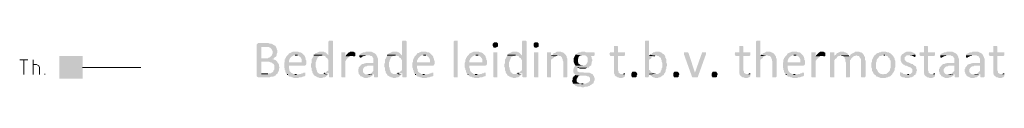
# Model space of a CAD drawing. Header units: millimetres. Extents: x -197899 to 120983, y -4228 to 45370.
# Tile 126 of 200: x -136024 to -128870, y 18612 to 18951. Entities that reach past the tile are written whole.
import ezdxf

# ---------------------------------------------------------------- set-up
doc = ezdxf.new("R2010")
doc.units = ezdxf.units.MM
for name, color, linetype in [('AL63----', 7, 'Continuous'), ('PDF_Geometry', 8, 'Continuous'), ('PDF_Solid Fills', 8, 'Continuous')]:
    doc.layers.add(name, color=color, linetype=linetype)

# ---------------------------------------------------------------- blocks, each defined once
blk = doc.blocks.new('A$C01523A58')
at = {"layer": 'PDF_Solid Fills'}
for color, points in [(7, [(27940, -10219.3), (27880.7, -10219.3), (27876.4, -10223.5), (27872.2, -10227.7), (27872.2, -10460.6), (27876.4, -10464.8), (27876.4, -10464.8), (27884.9, -10469), (27965.4, -10469), (27973.8, -10464.8), (27986.5, -10464.8), (27994.9, -10460.6), (27999.2, -10460.6), (28003.4, -10456.3), (28011.9, -10452.1), (28011.9, -10447.9), (28020.4, -10443.6), (27906.1, -10443.6), (27906.1, -10354.8), (27944.1, -10354.8), (28016.2, -10350.5), (28011.9, -10346.3), (28007.7, -10342), (28003.4, -10342), (27994.9, -10337.8), (27986.5, -10337.8), (27986.5, -10333.6), (27994.9, -10333.6), (27906.1, -10329.4), (27906.1, -10248.9), (27940, -10248.9), (28007.7, -10240.4), (27999.2, -10236.2), (27999.2, -10236.2), (27990.8, -10232), (27986.5, -10227.7), (27978, -10223.5), (27965.4, -10223.5), (27956.9, -10219.3), (27948.4, -10219.3)]), (7, [(28409.8, -10202.3), (28397.2, -10202.3), (28397.2, -10206.6), (28392.9, -10206.6), (28392.9, -10308.2), (28287.1, -10308.2), (28346.3, -10308.2), (28354.8, -10312.4), (28363.3, -10312.4), (28371.7, -10316.6), (28371.7, -10320.9), (28376, -10325.1), (28384.4, -10329.4), (28388.7, -10337.8), (28392.9, -10342), (28392.9, -10418.2), (28384.4, -10422.5), (28380.2, -10426.7), (28380.2, -10426.7), (28371.7, -10435.2), (28367.5, -10439.4), (28363.3, -10439.4), (28397.2, -10439.4), (28397.2, -10464.8), (28397.2, -10464.8), (28401.4, -10469), (28422.6, -10469), (28426.8, -10464.8), (28426.8, -10206.6), (28426.8, -10206.6), (28422.6, -10202.3), (28418.3, -10202.3)]), (7, [(28943.2, -10202.3), (28930.5, -10202.3), (28930.5, -10206.6), (28926.3, -10206.6), (28926.3, -10308.2), (28820.5, -10308.2), (28879.7, -10308.2), (28888.2, -10312.4), (28896.6, -10312.4), (28905.1, -10316.6), (28905.1, -10320.9), (28909.4, -10325.1), (28917.8, -10329.4), (28922.1, -10337.8), (28926.3, -10342), (28926.3, -10418.2), (28917.8, -10422.5), (28913.6, -10426.7), (28913.6, -10426.7), (28905.1, -10435.2), (28900.9, -10439.4), (28896.6, -10439.4), (28930.5, -10439.4), (28930.5, -10464.8), (28930.5, -10464.8), (28934.8, -10469), (28955.9, -10469), (28960.2, -10464.8), (28960.2, -10206.6), (28960.2, -10206.6), (28955.9, -10202.3), (28951.7, -10202.3)]), (7, [(29332.7, -10464.8), (29332.7, -10469), (29307.3, -10469), (29303.1, -10464.8), (29303.1, -10206.6), (29303.1, -10206.6), (29307.3, -10202.3), (29332.7, -10202.3), (29332.7, -10206.6)]), (7, [(29607.9, -10215), (29595.1, -10215), (29591, -10219.3), (29591, -10219.3), (29586.7, -10223.5), (29586.7, -10232), (29586.7, -10240.4), (29591, -10248.9), (29591, -10248.9), (29595.1, -10253.2), (29607.9, -10253.2), (29616.4, -10248.9), (29620.5, -10248.9), (29624.8, -10240.4), (29624.8, -10232), (29624.8, -10223.5), (29620.5, -10219.3), (29620.5, -10219.3), (29616.4, -10215)]), (7, [(29815.3, -10202.3), (29802.6, -10202.3), (29802.6, -10206.6), (29798.4, -10206.6), (29798.4, -10308.2), (29692.6, -10308.2), (29751.8, -10308.2), (29760.3, -10312.4), (29768.7, -10312.4), (29777.2, -10316.6), (29777.2, -10320.9), (29781.4, -10325.1), (29789.9, -10329.4), (29794.1, -10337.8), (29798.4, -10342), (29798.4, -10418.2), (29789.9, -10422.5), (29785.7, -10426.7), (29785.7, -10426.7), (29777.2, -10435.2), (29773, -10439.4), (29768.7, -10439.4), (29802.6, -10439.4), (29802.6, -10464.8), (29802.6, -10464.8), (29806.9, -10469), (29828, -10469), (29832.3, -10464.8), (29832.3, -10206.6), (29832.3, -10206.6), (29828, -10202.3), (29823.8, -10202.3)]), (7, [(29904.2, -10215), (29891.5, -10215), (29887.2, -10219.3), (29887.2, -10219.3), (29883.1, -10223.5), (29883.1, -10232), (29883.1, -10240.4), (29887.2, -10248.9), (29887.2, -10248.9), (29891.5, -10253.2), (29904.2, -10253.2), (29912.6, -10248.9), (29916.9, -10248.9), (29921.1, -10240.4), (29921.1, -10232), (29921.1, -10223.5), (29916.9, -10219.3), (29916.9, -10219.3), (29912.6, -10215)]), (7, [(30708.6, -10202.3), (30695.8, -10202.3), (30691.6, -10206.6), (30691.6, -10464.8), (30691.6, -10464.8), (30695.8, -10469), (30717, -10469), (30717, -10464.8), (30721.2, -10464.8), (30721.2, -10443.6), (30755.1, -10439.4), (30746.6, -10435.2), (30746.6, -10435.2), (30738.2, -10431), (30734, -10426.7), (30729.7, -10418.2), (30721.2, -10414), (30721.2, -10342), (30725.5, -10337.8), (30734, -10333.6), (30738.2, -10329.4), (30738.2, -10325.1), (30742.4, -10320.9), (30750.9, -10316.6), (30755.1, -10312.4), (30763.6, -10312.4), (30721.2, -10312.4), (30721.2, -10206.6), (30721.2, -10202.3), (30717, -10202.3)]), (7, [(31517.1, -10202.3), (31504.4, -10202.3), (31500.2, -10206.6), (31500.2, -10464.8), (31500.2, -10464.8), (31504.4, -10469), (31529.8, -10469), (31529.8, -10464.8), (31529.8, -10342), (31534.1, -10337.8), (31538.2, -10333.6), (31546.7, -10329.4), (31551, -10320.9), (31555.2, -10316.6), (31559.4, -10316.6), (31567.9, -10312.4), (31529.8, -10312.4), (31529.8, -10206.6), (31529.8, -10202.3), (31525.6, -10202.3)]), (7, [(28007.7, -10240.4), (27940, -10248.9), (27961.1, -10248.9), (27969.5, -10253.2), (27973.8, -10257.4), (27978, -10261.6), (27982.3, -10270.1), (27982.3, -10270.1), (27986.5, -10278.6), (27986.5, -10287), (27986.5, -10295.5), (27982.3, -10304), (27982.3, -10308.2), (27973.8, -10316.6), (27973.8, -10316.6), (27969.5, -10320.9), (27961.1, -10325.1), (27956.9, -10325.1), (27952.6, -10329.4), (27906.1, -10329.4), (27994.9, -10333.6), (27999.2, -10325.1), (27999.2, -10325.1), (28007.7, -10320.9), (28011.9, -10316.6), (28011.9, -10316.6), (28016.2, -10308.2), (28016.2, -10299.7), (28016.2, -10299.7), (28020.4, -10291.2), (28020.4, -10270.1), (28016.2, -10261.6), (28016.2, -10257.4), (28016.2, -10257.4), (28011.9, -10248.9)]), (7, [(28155.9, -10282.8), (28134.7, -10282.8), (28126.2, -10287), (28122, -10287), (28117.7, -10291.2), (28113.5, -10291.2), (28105, -10295.5), (28100.8, -10304), (28096.6, -10308.2), (28092.3, -10312.4), (28088.1, -10316.6), (28083.9, -10325.1), (28079.6, -10329.4), (28079.6, -10337.8), (28075.4, -10337.8), (28075.4, -10354.8), (28071.2, -10363.2), (28105, -10359), (28105, -10346.3), (28109.3, -10342), (28109.3, -10337.8), (28113.5, -10329.4), (28117.7, -10325.1), (28122, -10320.9), (28126.2, -10316.6), (28134.7, -10312.4), (28138.9, -10308.2), (28215.1, -10308.2), (28210.8, -10304), (28202.4, -10295.5), (28198.2, -10291.2), (28189.7, -10287), (28181.3, -10287), (28172.8, -10282.8), (28164.3, -10282.8)]), (7, [(28342.1, -10282.8), (28325.2, -10282.8), (28316.7, -10287), (28308.3, -10291.2), (28304, -10291.2), (28295.5, -10295.5), (28291.3, -10304), (28287.1, -10308.2), (28392.9, -10308.2), (28388.7, -10304), (28380.2, -10295.5), (28376, -10291.2), (28371.7, -10287), (28363.3, -10287), (28359, -10282.8), (28350.6, -10282.8)]), (7, [(28498.7, -10287), (28486, -10287), (28486, -10464.8), (28486, -10464.8), (28490.3, -10469), (28515.7, -10469), (28515.7, -10464.8), (28515.7, -10350.5), (28519.9, -10346.3), (28524.1, -10337.8), (28528.4, -10333.6), (28528.4, -10333.6), (28536.8, -10325.1), (28541.1, -10320.9), (28545.3, -10316.6), (28515.7, -10316.6), (28515.7, -10287), (28507.2, -10287)]), (7, [(28562.2, -10282.8), (28549.6, -10282.8), (28545.3, -10287), (28541.1, -10287), (28532.6, -10295.5), (28528.4, -10299.7), (28524.1, -10304), (28519.9, -10308.2), (28515.7, -10316.6), (28545.3, -10316.6), (28549.6, -10312.4), (28558, -10312.4), (28587.6, -10308.2), (28587.6, -10291.2), (28587.6, -10291.2), (28583.4, -10287), (28579.2, -10287), (28575, -10282.8), (28566.5, -10282.8)]), (7, [(28685, -10282.8), (28663.9, -10282.8), (28659.6, -10287), (28646.9, -10287), (28638.4, -10291.2), (28630, -10295.5), (28625.7, -10295.5), (28621.5, -10299.7), (28617.3, -10308.2), (28693.5, -10308.2), (28697.7, -10312.4), (28706.2, -10312.4), (28710.4, -10316.6), (28714.6, -10325.1), (28718.8, -10329.4), (28718.8, -10363.2), (28668.1, -10363.2), (28659.6, -10367.4), (28655.4, -10367.4), (28646.9, -10371.7), (28638.4, -10371.7), (28634.2, -10375.9), (28630, -10375.9), (28625.7, -10384.4), (28718.8, -10384.4), (28718.8, -10422.5), (28714.6, -10426.7), (28710.4, -10431), (28701.9, -10439.4), (28697.7, -10443.6), (28689.2, -10443.6), (28723.1, -10447.9), (28723.1, -10464.8), (28727.3, -10469), (28748.5, -10469), (28752.7, -10464.8), (28752.7, -10333.6), (28748.5, -10325.1), (28748.5, -10320.9), (28748.5, -10320.9), (28744.2, -10312.4), (28740, -10304), (28735.8, -10299.7), (28735.8, -10299.7), (28731.6, -10295.5), (28723.1, -10291.2), (28714.6, -10287), (28714.6, -10287), (28706.2, -10282.8), (28693.5, -10282.8)]), (7, [(28875.5, -10282.8), (28858.6, -10282.8), (28850.1, -10287), (28841.7, -10291.2), (28837.4, -10291.2), (28828.9, -10295.5), (28824.7, -10304), (28820.5, -10308.2), (28926.3, -10308.2), (28922.1, -10304), (28913.6, -10295.5), (28909.4, -10291.2), (28905.1, -10287), (28896.6, -10287), (28892.4, -10282.8), (28884, -10282.8)]), (7, [(29087.2, -10282.8), (29066, -10282.8), (29057.6, -10287), (29053.3, -10287), (29049.1, -10291.2), (29044.8, -10291.2), (29036.3, -10295.5), (29032.1, -10304), (29027.9, -10308.2), (29023.7, -10312.4), (29019.4, -10316.6), (29015.2, -10325.1), (29010.9, -10329.4), (29010.9, -10337.8), (29006.7, -10337.8), (29006.7, -10354.8), (29002.5, -10363.2), (29036.3, -10359), (29036.3, -10346.3), (29040.6, -10342), (29040.6, -10337.8), (29044.8, -10329.4), (29049.1, -10325.1), (29053.3, -10320.9), (29057.6, -10316.6), (29066, -10312.4), (29070.2, -10308.2), (29146.4, -10308.2), (29142.2, -10304), (29133.7, -10295.5), (29129.5, -10291.2), (29121, -10287), (29112.5, -10287), (29104.1, -10282.8), (29095.6, -10282.8)]), (7, [(29468.2, -10282.8), (29447, -10282.8), (29438.5, -10287), (29434.3, -10287), (29430.1, -10291.2), (29425.8, -10291.2), (29417.4, -10295.5), (29413.1, -10304), (29408.9, -10308.2), (29404.6, -10312.4), (29400.4, -10316.6), (29396.2, -10325.1), (29392, -10329.4), (29392, -10337.8), (29387.7, -10337.8), (29387.7, -10354.8), (29383.5, -10363.2), (29417.4, -10359), (29417.4, -10346.3), (29421.6, -10342), (29421.6, -10337.8), (29425.8, -10329.4), (29430.1, -10325.1), (29434.3, -10320.9), (29438.5, -10316.6), (29447, -10312.4), (29451.2, -10308.2), (29527.4, -10308.2), (29523.2, -10304), (29514.7, -10295.5), (29510.5, -10291.2), (29502, -10287), (29493.6, -10287), (29485.1, -10282.8), (29476.6, -10282.8)]), (7, [(29607.9, -10287), (29591, -10287), (29591, -10464.8), (29591, -10464.8), (29595.1, -10469), (29620.5, -10469), (29620.5, -10464.8), (29620.5, -10287), (29616.4, -10287)]), (7, [(29747.6, -10282.8), (29730.6, -10282.8), (29722.2, -10287), (29713.7, -10291.2), (29709.5, -10291.2), (29701, -10295.5), (29696.8, -10304), (29692.6, -10308.2), (29798.4, -10308.2), (29794.1, -10304), (29785.7, -10295.5), (29781.4, -10291.2), (29777.2, -10287), (29768.7, -10287), (29764.5, -10282.8), (29756, -10282.8)]), (7, [(29904.2, -10287), (29887.2, -10287), (29887.2, -10464.8), (29887.2, -10464.8), (29891.5, -10469), (29916.9, -10469), (29916.9, -10464.8), (29916.9, -10287), (29912.6, -10287)]), (7, [(29993.1, -10287), (29980.4, -10287), (29980.4, -10464.8), (29980.4, -10464.8), (29984.6, -10469), (30010, -10469), (30010, -10464.8), (30010, -10342), (30014.3, -10337.8), (30018.5, -10333.6), (30027, -10329.4), (30031.2, -10320.9), (30035.4, -10316.6), (30039.7, -10316.6), (30010, -10312.4), (30010, -10287), (30001.6, -10287)]), (7, [(30069.3, -10282.8), (30052.4, -10282.8), (30043.9, -10287), (30039.7, -10291.2), (30031.2, -10291.2), (30027, -10295.5), (30022.7, -10304), (30014.3, -10308.2), (30060.8, -10308.2), (30069.3, -10312.4), (30077.8, -10312.4), (30082, -10316.6), (30090.5, -10325.1), (30090.5, -10329.4), (30094.7, -10337.8), (30094.7, -10346.3), (30099, -10354.8), (30099, -10464.8), (30099, -10469), (30124.4, -10469), (30128.5, -10464.8), (30128.5, -10359), (30128.5, -10333.6), (30124.4, -10325.1), (30124.4, -10316.6), (30120.1, -10312.4), (30115.9, -10304), (30115.9, -10304), (30107.4, -10295.5), (30103.1, -10291.2), (30094.7, -10287), (30090.5, -10287), (30082, -10282.8), (30077.8, -10282.8)]), (7, [(30242.9, -10282.8), (30230.2, -10282.8), (30221.7, -10287), (30213.2, -10287), (30204.8, -10291.2), (30200.6, -10295.5), (30192.1, -10299.7), (30192.1, -10299.7), (30187.8, -10304), (30242.9, -10308.2), (30255.6, -10308.2), (30264, -10312.4), (30268.3, -10316.6), (30272.5, -10320.9), (30276.7, -10329.4), (30276.7, -10359), (30272.5, -10363.2), (30268.3, -10371.7), (30264, -10375.9), (30259.8, -10380.2), (30251.3, -10380.2), (30242.9, -10384.4), (30187.8, -10384.4), (30183.6, -10388.6), (30179.3, -10392.9), (30175.1, -10401.3), (30175.1, -10405.6), (30170.9, -10414), (30170.9, -10422.5), (30170.9, -10431), (30175.1, -10435.2), (30175.1, -10439.4), (30183.6, -10443.6), (30187.8, -10447.9), (30183.6, -10452.1), (30217.5, -10456.3), (30264, -10456.3), (30272.5, -10460.6), (30281, -10460.6), (30285.2, -10464.8), (30289.4, -10469), (30293.7, -10473.3), (30293.7, -10494.4), (30289.4, -10498.7), (30285.2, -10502.9), (30281, -10507.1), (30276.7, -10507.1), (30268.3, -10511.4), (30268.3, -10511.4), (30259.8, -10515.6), (30170.9, -10515.6), (30175.1, -10519.9), (30183.6, -10524.1), (30183.6, -10528.3), (30192.1, -10528.3), (30196.3, -10532.5), (30204.8, -10536.8), (30226, -10536.8), (30234.4, -10541), (30247.1, -10541), (30255.6, -10536.8), (30272.5, -10536.8), (30281, -10532.5), (30285.2, -10532.5), (30293.7, -10528.3), (30297.9, -10524.1), (30306.4, -10519.9), (30306.4, -10519.9), (30310.6, -10515.6), (30319.1, -10511.4), (30319.1, -10502.9), (30323.3, -10494.4), (30327.5, -10486), (30327.5, -10473.3), (30323.3, -10469), (30323.3, -10460.6), (30319.1, -10456.3), (30314.8, -10452.1), (30310.6, -10443.6), (30306.4, -10443.6), (30297.9, -10439.4), (30289.4, -10435.2), (30268.3, -10435.2), (30221.7, -10431), (30213.2, -10431), (30204.8, -10426.7), (30200.6, -10422.5), (30200.6, -10414), (30200.6, -10401.3), (30204.8, -10397.1), (30285.2, -10397.1), (30289.4, -10388.6), (30289.4, -10388.6), (30297.9, -10384.4), (30302.1, -10380.2), (30302.1, -10371.7), (30306.4, -10367.4), (30306.4, -10354.8), (30310.6, -10346.3), (30310.6, -10342), (30306.4, -10333.6), (30306.4, -10325.1), (30306.4, -10325.1), (30302.1, -10316.6), (30297.9, -10312.4), (30323.3, -10312.4), (30327.5, -10308.2), (30327.5, -10291.2), (30323.3, -10287), (30264, -10287), (30255.6, -10282.8), (30251.3, -10282.8)]), (7, [(30479.9, -10240.4), (30467.3, -10240.4), (30467.3, -10244.7), (30467.3, -10287), (30437.6, -10287), (30437.6, -10291.2), (30433.4, -10299.7), (30437.6, -10304), (30437.6, -10308.2), (30441.8, -10312.4), (30467.3, -10312.4), (30467.3, -10439.4), (30471.5, -10443.6), (30471.5, -10452.1), (30475.7, -10456.3), (30479.9, -10460.6), (30488.4, -10464.8), (30492.6, -10469), (30501.1, -10469), (30509.6, -10473.3), (30526.5, -10473.3), (30535, -10469), (30539.2, -10469), (30543.4, -10464.8), (30547.7, -10460.6), (30547.7, -10447.9), (30522.3, -10443.6), (30513.8, -10443.6), (30509.6, -10439.4), (30501.1, -10435.2), (30501.1, -10426.7), (30496.9, -10418.2), (30496.9, -10312.4), (30543.4, -10312.4), (30547.7, -10308.2), (30547.7, -10287), (30496.9, -10287), (30496.9, -10244.7), (30496.9, -10244.7), (30492.6, -10240.4), (30488.4, -10240.4)]), (7, [(30780.5, -10282.8), (30767.8, -10282.8), (30759.3, -10287), (30750.9, -10287), (30750.9, -10291.2), (30746.6, -10291.2), (30738.2, -10299.7), (30734, -10299.7), (30729.7, -10304), (30776.3, -10308.2), (30780.5, -10312.4), (30788.9, -10312.4), (30793.2, -10316.6), (30797.4, -10320.9), (30805.9, -10325.1), (30810.1, -10329.4), (30810.1, -10337.8), (30814.3, -10346.3), (30814.3, -10354.8), (30814.3, -10354.8), (30818.6, -10363.2), (30818.6, -10380.2), (30818.6, -10397.1), (30814.3, -10401.3), (30814.3, -10409.8), (30810.1, -10418.2), (30805.9, -10422.5), (30805.9, -10431), (30801.7, -10435.2), (30793.2, -10439.4), (30788.9, -10443.6), (30772, -10443.6), (30721.2, -10447.9), (30729.7, -10452.1), (30734, -10456.3), (30734, -10456.3), (30742.4, -10460.6), (30746.6, -10464.8), (30755.1, -10469), (30759.3, -10469), (30767.8, -10473.3), (30784.7, -10473.3), (30793.2, -10469), (30801.7, -10469), (30805.9, -10464.8), (30814.3, -10460.6), (30818.6, -10456.3), (30827.1, -10452.1), (30831.3, -10447.9), (30831.3, -10443.6), (30835.5, -10439.4), (30839.8, -10431), (30844, -10422.5), (30844, -10414), (30844, -10414), (30848.2, -10405.6), (30848.2, -10392.9), (30852.5, -10384.4), (30852.5, -10371.7), (30848.2, -10363.2), (30848.2, -10337.8), (30848.2, -10337.8), (30844, -10329.4), (30839.8, -10325.1), (30839.8, -10316.6), (30835.5, -10308.2), (30831.3, -10304), (30827.1, -10299.7), (30818.6, -10295.5), (30814.3, -10291.2), (30810.1, -10287), (30805.9, -10287), (30797.4, -10282.8), (30788.9, -10282.8)]), (7, [(30987.9, -10287), (30975.3, -10287), (30975.3, -10291.2), (30975.3, -10299.7), (31034.5, -10464.8), (31055.6, -10435.2), (31055.6, -10435.2), (31009.1, -10291.2), (31004.9, -10287), (30996.4, -10287)]), (7, [(31123.4, -10287), (31106.5, -10287), (31106.5, -10291.2), (31055.6, -10435.2), (31055.6, -10435.2), (31034.5, -10464.8), (31034.5, -10464.8), (31038.7, -10469), (31072.6, -10469), (31076.8, -10464.8), (31076.8, -10464.8), (31136.1, -10299.7), (31136.1, -10295.5), (31136.1, -10291.2), (31136.1, -10287), (31131.9, -10287)]), (7, [(31390.1, -10240.4), (31377.4, -10240.4), (31377.4, -10244.7), (31377.4, -10287), (31347.8, -10287), (31347.8, -10291.2), (31343.5, -10299.7), (31347.8, -10304), (31347.8, -10308.2), (31352, -10312.4), (31377.4, -10312.4), (31377.4, -10439.4), (31381.6, -10443.6), (31381.6, -10452.1), (31385.9, -10456.3), (31390.1, -10460.6), (31398.6, -10464.8), (31402.8, -10469), (31411.3, -10469), (31419.7, -10473.3), (31436.6, -10473.3), (31445.1, -10469), (31449.4, -10469), (31453.6, -10464.8), (31457.8, -10460.6), (31457.8, -10447.9), (31432.4, -10443.6), (31424, -10443.6), (31419.7, -10439.4), (31411.3, -10435.2), (31411.3, -10426.7), (31407, -10418.2), (31407, -10312.4), (31453.6, -10312.4), (31457.8, -10308.2), (31457.8, -10287), (31407, -10287), (31407, -10244.7), (31407, -10244.7), (31402.8, -10240.4), (31398.6, -10240.4)]), (7, [(31589, -10282.8), (31572.1, -10282.8), (31567.9, -10287), (31559.4, -10291.2), (31555.2, -10291.2), (31551, -10295.5), (31542.5, -10299.7), (31538.2, -10304), (31580.6, -10308.2), (31580.6, -10308.2), (31589, -10312.4), (31597.5, -10312.4), (31601.8, -10316.6), (31610.2, -10325.1), (31610.2, -10329.4), (31614.5, -10337.8), (31614.5, -10346.3), (31618.7, -10354.8), (31618.7, -10464.8), (31618.7, -10469), (31644.1, -10469), (31648.3, -10464.8), (31648.3, -10359), (31648.3, -10333.6), (31644.1, -10325.1), (31644.1, -10316.6), (31639.9, -10312.4), (31635.6, -10304), (31635.6, -10304), (31627.2, -10295.5), (31622.9, -10291.2), (31614.5, -10287), (31610.2, -10287), (31601.8, -10282.8), (31597.5, -10282.8)]), (7, [(31779.5, -10282.8), (31758.4, -10282.8), (31750, -10287), (31745.7, -10287), (31741.5, -10291.2), (31737.2, -10291.2), (31728.7, -10295.5), (31724.5, -10304), (31720.3, -10308.2), (31716.1, -10312.4), (31711.8, -10316.6), (31707.6, -10325.1), (31703.3, -10329.4), (31703.3, -10337.8), (31699.1, -10337.8), (31699.1, -10354.8), (31694.9, -10363.2), (31728.7, -10359), (31728.7, -10346.3), (31733, -10342), (31733, -10337.8), (31737.2, -10329.4), (31741.5, -10325.1), (31745.7, -10320.9), (31750, -10316.6), (31758.4, -10312.4), (31762.6, -10308.2), (31838.8, -10308.2), (31834.6, -10304), (31826.1, -10295.5), (31821.9, -10291.2), (31813.4, -10287), (31804.9, -10287), (31796.5, -10282.8), (31788, -10282.8)]), (7, [(31915, -10287), (31902.3, -10287), (31902.3, -10464.8), (31902.3, -10464.8), (31906.6, -10469), (31932, -10469), (31932, -10464.8), (31932, -10350.5), (31936.2, -10346.3), (31940.4, -10337.8), (31944.7, -10333.6), (31944.7, -10333.6), (31953.1, -10325.1), (31957.4, -10320.9), (31961.6, -10316.6), (31932, -10316.6), (31932, -10287), (31923.5, -10287)]), (7, [(31978.5, -10282.8), (31965.8, -10282.8), (31961.6, -10287), (31957.4, -10287), (31948.9, -10295.5), (31944.7, -10299.7), (31940.4, -10304), (31936.2, -10308.2), (31932, -10316.6), (31961.6, -10316.6), (31965.8, -10312.4), (31974.3, -10312.4), (32003.9, -10308.2), (32003.9, -10291.2), (32003.9, -10291.2), (31999.7, -10287), (31995.5, -10287), (31991.3, -10282.8), (31982.8, -10282.8)]), (7, [(32050.5, -10287), (32037.8, -10287), (32037.8, -10464.8), (32037.8, -10464.8), (32042.1, -10469), (32067.4, -10469), (32067.4, -10464.8), (32067.4, -10342), (32071.6, -10342), (32075.9, -10333.6), (32084.4, -10329.4), (32088.6, -10320.9), (32092.8, -10316.6), (32092.8, -10316.6), (32067.4, -10312.4), (32067.4, -10287), (32059, -10287)]), (7, [(32122.5, -10282.8), (32109.8, -10282.8), (32101.3, -10287), (32092.8, -10291.2), (32088.6, -10291.2), (32084.4, -10295.5), (32080.1, -10304), (32071.6, -10308.2), (32067.4, -10312.4), (32092.8, -10316.6), (32101.3, -10312.4), (32109.8, -10312.4), (32114, -10308.2), (32173.3, -10308.2), (32169, -10304), (32164.8, -10295.5), (32156.3, -10291.2), (32156.3, -10291.2), (32147.9, -10287), (32143.6, -10287), (32139.4, -10282.8), (32130.9, -10282.8)]), (7, [(32236.8, -10282.8), (32219.8, -10282.8), (32215.6, -10287), (32207.1, -10291.2), (32202.9, -10291.2), (32198.7, -10295.5), (32190.2, -10299.7), (32186, -10304), (32228.3, -10308.2), (32228.3, -10308.2), (32236.8, -10312.4), (32245.2, -10312.4), (32249.5, -10316.6), (32253.7, -10325.1), (32253.7, -10325.1), (32258, -10329.4), (32262.1, -10337.8), (32262.1, -10464.8), (32262.1, -10464.8), (32266.4, -10469), (32291.8, -10469), (32291.8, -10464.8), (32296, -10464.8), (32296, -10350.5), (32291.8, -10342), (32291.8, -10325.1), (32291.8, -10325.1), (32287.5, -10316.6), (32283.4, -10312.4), (32283.4, -10304), (32279.1, -10304), (32274.9, -10295.5), (32270.6, -10291.2), (32262.1, -10287), (32258, -10287), (32249.5, -10282.8), (32245.2, -10282.8)]), (7, [(32427.3, -10282.8), (32410.3, -10282.8), (32401.9, -10287), (32393.4, -10287), (32389.2, -10291.2), (32385, -10291.2), (32376.5, -10295.5), (32372.2, -10299.7), (32368, -10304), (32359.5, -10308.2), (32359.5, -10312.4), (32355.3, -10316.6), (32351.1, -10325.1), (32346.8, -10333.6), (32342.6, -10342), (32342.6, -10354.8), (32338.3, -10363.2), (32338.3, -10380.2), (32338.3, -10397.1), (32342.6, -10405.6), (32342.6, -10422.5), (32346.8, -10426.7), (32351.1, -10435.2), (32355.3, -10443.6), (32359.5, -10447.9), (32423, -10447.9), (32414.6, -10443.6), (32406.1, -10443.6), (32397.6, -10439.4), (32393.4, -10435.2), (32389.2, -10431), (32385, -10426.7), (32380.7, -10418.2), (32376.5, -10409.8), (32372.2, -10405.6), (32372.2, -10359), (32376.5, -10350.5), (32376.5, -10342), (32380.7, -10333.6), (32385, -10329.4), (32389.2, -10325.1), (32393.4, -10316.6), (32401.9, -10312.4), (32410.3, -10312.4), (32418.8, -10308.2), (32490.7, -10308.2), (32482.3, -10299.7), (32478.1, -10295.5), (32469.6, -10291.2), (32465.4, -10287), (32452.7, -10287), (32444.2, -10282.8), (32435.7, -10282.8)]), (7, [(32613.5, -10282.8), (32592.4, -10282.8), (32583.9, -10287), (32575.4, -10291.2), (32571.2, -10295.5), (32562.7, -10299.7), (32562.7, -10299.7), (32554.2, -10308.2), (32554.2, -10312.4), (32550, -10316.6), (32550, -10346.3), (32554.2, -10354.8), (32554.2, -10354.8), (32558.5, -10363.2), (32562.7, -10367.4), (32562.7, -10367.4), (32571.2, -10375.9), (32575.4, -10375.9), (32579.6, -10380.2), (32583.9, -10384.4), (32592.4, -10384.4), (32600.8, -10388.6), (32609.3, -10392.9), (32613.5, -10392.9), (32622, -10397.1), (32626.3, -10401.3), (32630.5, -10405.6), (32634.7, -10409.8), (32634.7, -10431), (32630.5, -10435.2), (32626.3, -10439.4), (32622, -10443.6), (32613.5, -10443.6), (32609.3, -10447.9), (32600.8, -10447.9), (32660.1, -10447.9), (32660.1, -10439.4), (32664.3, -10439.4), (32664.3, -10426.7), (32668.6, -10418.2), (32668.6, -10414), (32664.3, -10405.6), (32664.3, -10397.1), (32664.3, -10397.1), (32660.1, -10388.6), (32651.6, -10384.4), (32651.6, -10384.4), (32647.4, -10380.2), (32638.9, -10375.9), (32638.9, -10371.7), (32630.5, -10371.7), (32622, -10367.4), (32622, -10367.4), (32613.5, -10363.2), (32605, -10359), (32600.8, -10359), (32592.4, -10354.8), (32588.1, -10350.5), (32583.9, -10346.3), (32579.6, -10342), (32579.6, -10320.9), (32583.9, -10320.9), (32588.1, -10312.4), (32588.1, -10312.4), (32596.6, -10308.2), (32609.3, -10308.2), (32655.9, -10304), (32655.9, -10295.5), (32651.6, -10295.5), (32647.4, -10291.2), (32647.4, -10291.2), (32638.9, -10287), (32634.7, -10287), (32626.3, -10282.8), (32617.8, -10282.8)]), (7, [(32732, -10240.4), (32719.4, -10240.4), (32719.4, -10244.7), (32719.4, -10287), (32689.7, -10287), (32689.7, -10291.2), (32685.5, -10299.7), (32689.7, -10304), (32689.7, -10308.2), (32694, -10312.4), (32719.4, -10312.4), (32719.4, -10439.4), (32723.6, -10443.6), (32723.6, -10452.1), (32727.8, -10456.3), (32732, -10460.6), (32740.5, -10464.8), (32744.7, -10469), (32753.2, -10469), (32761.7, -10473.3), (32778.6, -10473.3), (32787.1, -10469), (32791.3, -10469), (32795.5, -10464.8), (32799.8, -10460.6), (32799.8, -10447.9), (32774.4, -10443.6), (32765.9, -10443.6), (32761.7, -10439.4), (32753.2, -10435.2), (32753.2, -10426.7), (32749, -10418.2), (32749, -10312.4), (32795.5, -10312.4), (32799.8, -10308.2), (32799.8, -10287), (32749, -10287), (32749, -10244.7), (32749, -10244.7), (32744.7, -10240.4), (32740.5, -10240.4)]), (7, [(32905.6, -10282.8), (32884.5, -10282.8), (32880.2, -10287), (32867.5, -10287), (32859.1, -10291.2), (32850.6, -10295.5), (32846.3, -10295.5), (32842.1, -10299.7), (32837.9, -10308.2), (32914.1, -10308.2), (32918.3, -10312.4), (32926.8, -10312.4), (32931, -10316.6), (32935.3, -10325.1), (32939.5, -10329.4), (32939.5, -10363.2), (32888.7, -10363.2), (32880.2, -10367.4), (32876, -10367.4), (32867.5, -10371.7), (32859.1, -10371.7), (32854.8, -10375.9), (32850.6, -10375.9), (32846.3, -10384.4), (32939.5, -10384.4), (32939.5, -10422.5), (32935.3, -10426.7), (32931, -10431), (32922.6, -10439.4), (32918.3, -10443.6), (32909.9, -10443.6), (32943.7, -10447.9), (32943.7, -10464.8), (32947.9, -10469), (32969.1, -10469), (32973.3, -10464.8), (32973.3, -10333.6), (32969.1, -10325.1), (32969.1, -10320.9), (32969.1, -10320.9), (32964.9, -10312.4), (32960.7, -10304), (32956.4, -10299.7), (32956.4, -10299.7), (32952.2, -10295.5), (32943.7, -10291.2), (32935.3, -10287), (32935.3, -10287), (32926.8, -10282.8), (32914.1, -10282.8)]), (7, [(33091.9, -10282.8), (33070.7, -10282.8), (33066.5, -10287), (33053.8, -10287), (33045.3, -10291.2), (33036.9, -10295.5), (33032.6, -10295.5), (33028.4, -10299.7), (33024.2, -10308.2), (33100.4, -10308.2), (33104.6, -10312.4), (33113, -10312.4), (33117.3, -10316.6), (33121.5, -10325.1), (33125.8, -10329.4), (33125.8, -10363.2), (33075, -10363.2), (33066.5, -10367.4), (33062.2, -10367.4), (33053.8, -10371.7), (33045.3, -10371.7), (33041.1, -10375.9), (33036.9, -10375.9), (33032.6, -10384.4), (33125.8, -10384.4), (33125.8, -10422.5), (33121.5, -10426.7), (33117.3, -10431), (33108.8, -10439.4), (33104.6, -10443.6), (33096.1, -10443.6), (33130, -10447.9), (33130, -10464.8), (33134.3, -10469), (33155.4, -10469), (33159.7, -10464.8), (33159.7, -10333.6), (33155.4, -10325.1), (33155.4, -10320.9), (33155.4, -10320.9), (33151.2, -10312.4), (33146.9, -10304), (33142.7, -10299.7), (33142.7, -10299.7), (33138.5, -10295.5), (33130, -10291.2), (33121.5, -10287), (33121.5, -10287), (33113, -10282.8), (33100.4, -10282.8)]), (7, [(33235.8, -10240.4), (33223.1, -10240.4), (33223.1, -10244.7), (33223.1, -10287), (33193.5, -10287), (33193.5, -10291.2), (33189.2, -10299.7), (33193.5, -10304), (33193.5, -10308.2), (33197.7, -10312.4), (33223.1, -10312.4), (33223.1, -10439.4), (33227.4, -10443.6), (33227.4, -10452.1), (33231.6, -10456.3), (33235.8, -10460.6), (33244.3, -10464.8), (33248.5, -10469), (33257, -10469), (33265.5, -10473.3), (33282.4, -10473.3), (33290.9, -10469), (33295.1, -10469), (33299.3, -10464.8), (33303.6, -10460.6), (33303.6, -10447.9), (33278.2, -10443.6), (33269.7, -10443.6), (33265.5, -10439.4), (33257, -10435.2), (33257, -10426.7), (33252.8, -10418.2), (33252.8, -10312.4), (33299.3, -10312.4), (33303.6, -10308.2), (33303.6, -10287), (33252.8, -10287), (33252.8, -10244.7), (33252.8, -10244.7), (33248.5, -10240.4), (33244.3, -10240.4)]), (150, [(26606.5, -10312.4), (26606.5, -10477.5), (26437.1, -10312.4)]), (150, [(26606.5, -10477.5), (26437.1, -10312.4), (26437.1, -10477.5)]), (7, [(28016.2, -10350.5), (27944.1, -10354.8), (27961.1, -10354.8), (27969.5, -10359), (27973.8, -10359), (27982.3, -10363.2), (27986.5, -10367.4), (27986.5, -10367.4), (27994.9, -10371.7), (27999.2, -10380.2), (27999.2, -10401.3), (27999.2, -10409.8), (27994.9, -10418.2), (27994.9, -10418.2), (27990.8, -10426.7), (27986.5, -10431), (27986.5, -10431), (27978, -10435.2), (27973.8, -10439.4), (27961.1, -10439.4), (27952.6, -10443.6), (27906.1, -10443.6), (28020.4, -10443.6), (28024.6, -10435.2), (28024.6, -10435.2), (28028.8, -10426.7), (28033.1, -10418.2), (28033.1, -10405.6), (28037.3, -10397.1), (28037.3, -10397.1), (28033.1, -10388.6), (28033.1, -10375.9), (28028.8, -10367.4), (28024.6, -10363.2), (28020.4, -10354.8)]), (7, [(28215.1, -10308.2), (28151.6, -10308.2), (28168.5, -10308.2), (28177, -10312.4), (28181.3, -10316.6), (28189.7, -10320.9), (28189.7, -10325.1), (28193.9, -10329.4), (28198.2, -10337.8), (28198.2, -10359), (28105, -10359), (28071.2, -10363.2), (28071.2, -10380.2), (28071.2, -10397.1), (28075.4, -10405.6), (28075.4, -10414), (28079.6, -10418.2), (28079.6, -10431), (28083.9, -10435.2), (28088.1, -10443.6), (28092.3, -10447.9), (28160.1, -10447.9), (28147.4, -10447.9), (28143.1, -10443.6), (28134.7, -10443.6), (28130.4, -10439.4), (28122, -10435.2), (28117.7, -10431), (28113.5, -10426.7), (28109.3, -10418.2), (28109.3, -10409.8), (28109.3, -10409.8), (28105, -10401.3), (28105, -10384.4), (28219.3, -10384.4), (28227.8, -10380.2), (28227.8, -10380.2), (28232, -10371.7), (28232, -10363.2), (28232, -10346.3), (28227.8, -10342), (28227.8, -10333.6), (28223.6, -10325.1), (28223.6, -10320.9), (28219.3, -10312.4)]), (7, [(28287.1, -10308.2), (28287.1, -10312.4), (28282.9, -10316.6), (28278.6, -10325.1), (28274.4, -10333.6), (28270.1, -10337.8), (28270.1, -10363.2), (28265.9, -10371.7), (28265.9, -10392.9), (28270.1, -10401.3), (28270.1, -10418.2), (28274.4, -10422.5), (28274.4, -10431), (28278.6, -10439.4), (28282.9, -10443.6), (28287.1, -10452.1), (28291.3, -10456.3), (28299.8, -10460.6), (28304, -10464.8), (28308.3, -10464.8), (28312.5, -10469), (28320.9, -10469), (28329.4, -10473.3), (28346.3, -10473.3), (28354.8, -10469), (28363.3, -10469), (28371.7, -10464.8), (28376, -10460.6), (28380.2, -10456.3), (28384.4, -10452.1), (28392.9, -10447.9), (28342.1, -10443.6), (28329.4, -10443.6), (28320.9, -10439.4), (28316.7, -10435.2), (28312.5, -10431), (28308.3, -10422.5), (28308.3, -10418.2), (28304, -10409.8), (28304, -10401.3), (28304, -10401.3), (28299.8, -10392.9), (28299.8, -10375.9), (28299.8, -10359), (28304, -10350.5), (28304, -10346.3), (28308.3, -10337.8), (28312.5, -10329.4), (28312.5, -10325.1), (28316.7, -10320.9), (28325.2, -10316.6), (28329.4, -10312.4), (28337.9, -10312.4), (28346.3, -10308.2)]), (7, [(28587.6, -10308.2), (28558, -10312.4), (28566.5, -10312.4), (28575, -10316.6), (28583.4, -10316.6), (28587.6, -10312.4)]), (7, [(28617.3, -10308.2), (28617.3, -10320.9), (28621.5, -10325.1), (28630, -10325.1), (28634.2, -10320.9), (28642.7, -10316.6), (28642.7, -10316.6), (28651.1, -10312.4), (28659.6, -10312.4), (28663.9, -10308.2), (28680.8, -10308.2)]), (7, [(28820.5, -10308.2), (28820.5, -10312.4), (28816.3, -10316.6), (28812, -10325.1), (28807.8, -10333.6), (28803.5, -10337.8), (28803.5, -10363.2), (28799.3, -10371.7), (28799.3, -10392.9), (28803.5, -10401.3), (28803.5, -10418.2), (28807.8, -10422.5), (28807.8, -10431), (28812, -10439.4), (28816.3, -10443.6), (28820.5, -10452.1), (28824.7, -10456.3), (28833.2, -10460.6), (28837.4, -10464.8), (28841.7, -10464.8), (28845.9, -10469), (28854.3, -10469), (28862.8, -10473.3), (28879.7, -10473.3), (28888.2, -10469), (28896.6, -10469), (28905.1, -10464.8), (28909.4, -10460.6), (28913.6, -10456.3), (28917.8, -10452.1), (28926.3, -10447.9), (28875.5, -10443.6), (28862.8, -10443.6), (28854.3, -10439.4), (28850.1, -10435.2), (28845.9, -10431), (28841.7, -10422.5), (28841.7, -10418.2), (28837.4, -10409.8), (28837.4, -10401.3), (28837.4, -10401.3), (28833.2, -10392.9), (28833.2, -10375.9), (28833.2, -10359), (28837.4, -10350.5), (28837.4, -10346.3), (28841.7, -10337.8), (28845.9, -10329.4), (28845.9, -10325.1), (28850.1, -10320.9), (28858.6, -10316.6), (28862.8, -10312.4), (28871.2, -10312.4), (28879.7, -10308.2)]), (7, [(29146.4, -10308.2), (29083, -10308.2), (29099.9, -10308.2), (29108.4, -10312.4), (29112.5, -10316.6), (29121, -10320.9), (29121, -10325.1), (29125.3, -10329.4), (29129.5, -10337.8), (29129.5, -10359), (29036.3, -10359), (29002.5, -10363.2), (29002.5, -10380.2), (29002.5, -10397.1), (29006.7, -10405.6), (29006.7, -10414), (29010.9, -10418.2), (29010.9, -10431), (29015.2, -10435.2), (29019.4, -10443.6), (29023.7, -10447.9), (29091.4, -10447.9), (29078.7, -10447.9), (29074.5, -10443.6), (29066, -10443.6), (29061.8, -10439.4), (29053.3, -10435.2), (29049.1, -10431), (29044.8, -10426.7), (29040.6, -10418.2), (29040.6, -10409.8), (29040.6, -10409.8), (29036.3, -10401.3), (29036.3, -10384.4), (29150.7, -10384.4), (29159.1, -10380.2), (29159.1, -10380.2), (29163.3, -10371.7), (29163.3, -10363.2), (29163.3, -10346.3), (29159.1, -10342), (29159.1, -10333.6), (29154.9, -10325.1), (29154.9, -10320.9), (29150.7, -10312.4)]), (7, [(29527.4, -10308.2), (29463.9, -10308.2), (29480.9, -10308.2), (29489.3, -10312.4), (29493.6, -10316.6), (29502, -10320.9), (29502, -10325.1), (29506.3, -10329.4), (29510.5, -10337.8), (29510.5, -10359), (29417.4, -10359), (29383.5, -10363.2), (29383.5, -10380.2), (29383.5, -10397.1), (29387.7, -10405.6), (29387.7, -10414), (29392, -10418.2), (29392, -10431), (29396.2, -10435.2), (29400.4, -10443.6), (29404.6, -10447.9), (29472.4, -10447.9), (29459.7, -10447.9), (29455.5, -10443.6), (29447, -10443.6), (29442.8, -10439.4), (29434.3, -10435.2), (29430.1, -10431), (29425.8, -10426.7), (29421.6, -10418.2), (29421.6, -10409.8), (29421.6, -10409.8), (29417.4, -10401.3), (29417.4, -10384.4), (29531.7, -10384.4), (29540.1, -10380.2), (29540.1, -10380.2), (29544.4, -10371.7), (29544.4, -10363.2), (29544.4, -10346.3), (29540.1, -10342), (29540.1, -10333.6), (29535.9, -10325.1), (29535.9, -10320.9), (29531.7, -10312.4)]), (7, [(29692.6, -10308.2), (29692.6, -10312.4), (29688.3, -10316.6), (29684.1, -10325.1), (29679.8, -10333.6), (29675.6, -10337.8), (29675.6, -10363.2), (29671.3, -10371.7), (29671.3, -10392.9), (29675.6, -10401.3), (29675.6, -10418.2), (29679.8, -10422.5), (29679.8, -10431), (29684.1, -10439.4), (29688.3, -10443.6), (29692.6, -10452.1), (29696.8, -10456.3), (29705.2, -10460.6), (29709.5, -10464.8), (29713.7, -10464.8), (29717.9, -10469), (29726.4, -10469), (29734.9, -10473.3), (29751.8, -10473.3), (29760.3, -10469), (29768.7, -10469), (29777.2, -10464.8), (29781.4, -10460.6), (29785.7, -10456.3), (29789.9, -10452.1), (29798.4, -10447.9), (29747.6, -10443.6), (29734.9, -10443.6), (29726.4, -10439.4), (29722.2, -10435.2), (29717.9, -10431), (29713.7, -10422.5), (29713.7, -10418.2), (29709.5, -10409.8), (29709.5, -10401.3), (29709.5, -10401.3), (29705.2, -10392.9), (29705.2, -10375.9), (29705.2, -10359), (29709.5, -10350.5), (29709.5, -10346.3), (29713.7, -10337.8), (29717.9, -10329.4), (29717.9, -10325.1), (29722.2, -10320.9), (29730.6, -10316.6), (29734.9, -10312.4), (29743.3, -10312.4), (29751.8, -10308.2)]), (7, [(30014.3, -10308.2), (30010, -10312.4), (30039.7, -10316.6), (30048.1, -10312.4), (30052.4, -10312.4), (30060.8, -10308.2)]), (7, [(30187.8, -10304), (30183.6, -10312.4), (30179.3, -10320.9), (30179.3, -10320.9), (30175.1, -10329.4), (30175.1, -10359), (30179.3, -10367.4), (30179.3, -10371.7), (30183.6, -10375.9), (30187.8, -10384.4), (30242.9, -10384.4), (30234.4, -10380.2), (30226, -10380.2), (30221.7, -10375.9), (30213.2, -10371.7), (30209, -10367.4), (30209, -10363.2), (30204.8, -10354.8), (30204.8, -10337.8), (30209, -10329.4), (30209, -10325.1), (30213.2, -10316.6), (30217.5, -10312.4), (30226, -10308.2), (30242.9, -10308.2)]), (7, [(31838.8, -10308.2), (31775.4, -10308.2), (31792.3, -10308.2), (31800.8, -10312.4), (31804.9, -10316.6), (31813.4, -10320.9), (31813.4, -10325.1), (31817.7, -10329.4), (31821.9, -10337.8), (31821.9, -10359), (31728.7, -10359), (31694.9, -10363.2), (31694.9, -10380.2), (31694.9, -10397.1), (31699.1, -10405.6), (31699.1, -10414), (31703.3, -10418.2), (31703.3, -10431), (31707.6, -10435.2), (31711.8, -10443.6), (31716.1, -10447.9), (31783.8, -10447.9), (31771.1, -10447.9), (31766.9, -10443.6), (31758.4, -10443.6), (31754.1, -10439.4), (31745.7, -10435.2), (31741.5, -10431), (31737.2, -10426.7), (31733, -10418.2), (31733, -10409.8), (31733, -10409.8), (31728.7, -10401.3), (31728.7, -10384.4), (31843.1, -10384.4), (31851.5, -10380.2), (31851.5, -10380.2), (31855.8, -10371.7), (31855.8, -10363.2), (31855.8, -10346.3), (31851.5, -10342), (31851.5, -10333.6), (31847.3, -10325.1), (31847.3, -10320.9), (31843.1, -10312.4)]), (7, [(32003.9, -10308.2), (31974.3, -10312.4), (31982.8, -10312.4), (31991.3, -10316.6), (31999.7, -10316.6), (32003.9, -10312.4)]), (7, [(32173.3, -10308.2), (32114, -10308.2), (32122.5, -10312.4), (32130.9, -10312.4), (32135.2, -10316.6), (32177.5, -10316.6)]), (7, [(32186, -10304), (32181.7, -10312.4), (32177.5, -10316.6), (32135.2, -10316.6), (32143.6, -10325.1), (32143.6, -10329.4), (32147.9, -10337.8), (32147.9, -10350.5), (32152.1, -10359), (32152.1, -10464.8), (32152.1, -10469), (32177.5, -10469), (32181.7, -10464.8), (32181.7, -10342), (32186, -10342), (32190.2, -10333.6), (32194.4, -10329.4), (32202.9, -10320.9), (32207.1, -10316.6), (32207.1, -10316.6), (32215.6, -10312.4), (32219.8, -10312.4), (32228.3, -10308.2)]), (7, [(32490.7, -10308.2), (32427.3, -10308.2), (32435.7, -10308.2), (32444.2, -10312.4), (32452.7, -10312.4), (32456.9, -10316.6), (32461.1, -10325.1), (32469.6, -10329.4), (32469.6, -10337.8), (32473.8, -10342), (32478.1, -10350.5), (32478.1, -10397.1), (32473.8, -10405.6), (32473.8, -10414), (32469.6, -10422.5), (32465.4, -10426.7), (32461.1, -10431), (32456.9, -10435.2), (32448.4, -10439.4), (32448.4, -10443.6), (32431.5, -10443.6), (32423, -10447.9), (32359.5, -10447.9), (32368, -10452.1), (32372.2, -10460.6), (32380.7, -10464.8), (32385, -10464.8), (32393.4, -10469), (32397.6, -10469), (32406.1, -10473.3), (32440, -10473.3), (32448.4, -10469), (32456.9, -10469), (32461.1, -10464.8), (32465.4, -10464.8), (32473.8, -10460.6), (32478.1, -10456.3), (32482.3, -10452.1), (32490.7, -10443.6), (32490.7, -10443.6), (32495, -10435.2), (32499.3, -10431), (32503.5, -10422.5), (32507.7, -10414), (32507.7, -10401.3), (32511.9, -10392.9), (32511.9, -10375.9), (32511.9, -10350.5), (32507.7, -10342), (32507.7, -10333.6), (32503.5, -10325.1), (32499.3, -10320.9), (32495, -10312.4)]), (7, [(32655.9, -10304), (32609.3, -10308.2), (32626.3, -10308.2), (32634.7, -10312.4), (32638.9, -10312.4), (32643.2, -10316.6), (32647.4, -10316.6), (32651.6, -10320.9), (32655.9, -10320.9), (32655.9, -10312.4), (32660.1, -10308.2)]), (7, [(32837.9, -10308.2), (32837.9, -10320.9), (32842.1, -10325.1), (32850.6, -10325.1), (32854.8, -10320.9), (32863.3, -10316.6), (32863.3, -10316.6), (32871.7, -10312.4), (32880.2, -10312.4), (32884.5, -10308.2), (32901.4, -10308.2)]), (7, [(33024.2, -10308.2), (33024.2, -10320.9), (33028.4, -10325.1), (33036.9, -10325.1), (33041.1, -10320.9), (33049.6, -10316.6), (33049.6, -10316.6), (33058, -10312.4), (33066.5, -10312.4), (33070.7, -10308.2), (33087.6, -10308.2)]), (7, [(28219.3, -10435.2), (28210.8, -10435.2), (28206.7, -10439.4), (28198.2, -10439.4), (28193.9, -10443.6), (28185.5, -10443.6), (28177, -10447.9), (28092.3, -10447.9), (28096.6, -10447.9), (28100.8, -10456.3), (28105, -10460.6), (28113.5, -10464.8), (28122, -10464.8), (28126.2, -10469), (28134.7, -10469), (28143.1, -10473.3), (28172.8, -10473.3), (28181.3, -10469), (28193.9, -10469), (28202.4, -10464.8), (28206.7, -10464.8), (28215.1, -10460.6), (28219.3, -10460.6), (28223.6, -10456.3), (28223.6, -10452.1), (28223.6, -10435.2)]), (7, [(28625.7, -10384.4), (28621.5, -10388.6), (28617.3, -10392.9), (28613, -10397.1), (28613, -10405.6), (28608.8, -10409.8), (28608.8, -10426.7), (28613, -10435.2), (28613, -10443.6), (28617.3, -10447.9), (28621.5, -10452.1), (28625.7, -10460.6), (28630, -10460.6), (28638.4, -10464.8), (28646.9, -10469), (28646.9, -10469), (28655.4, -10473.3), (28676.5, -10473.3), (28685, -10469), (28693.5, -10469), (28697.7, -10464.8), (28697.7, -10464.8), (28706.2, -10460.6), (28710.4, -10456.3), (28718.8, -10452.1), (28676.5, -10447.9), (28663.9, -10447.9), (28655.4, -10443.6), (28651.1, -10439.4), (28651.1, -10439.4), (28646.9, -10435.2), (28642.7, -10426.7), (28642.7, -10409.8), (28646.9, -10405.6), (28646.9, -10401.3), (28655.4, -10392.9), (28655.4, -10392.9), (28663.9, -10388.6), (28672.3, -10388.6), (28676.5, -10384.4), (28718.8, -10384.4)]), (7, [(29150.7, -10435.2), (29142.2, -10435.2), (29137.9, -10439.4), (29129.5, -10439.4), (29125.3, -10443.6), (29116.8, -10443.6), (29108.4, -10447.9), (29023.7, -10447.9), (29027.9, -10447.9), (29032.1, -10456.3), (29036.3, -10460.6), (29044.8, -10464.8), (29053.3, -10464.8), (29057.6, -10469), (29066, -10469), (29074.5, -10473.3), (29104.1, -10473.3), (29112.5, -10469), (29125.3, -10469), (29133.7, -10464.8), (29137.9, -10464.8), (29146.4, -10460.6), (29150.7, -10460.6), (29154.9, -10456.3), (29154.9, -10452.1), (29154.9, -10435.2)]), (7, [(29531.7, -10435.2), (29523.2, -10435.2), (29519, -10439.4), (29510.5, -10439.4), (29506.3, -10443.6), (29497.8, -10443.6), (29489.3, -10447.9), (29404.6, -10447.9), (29408.9, -10447.9), (29413.1, -10456.3), (29417.4, -10460.6), (29425.8, -10464.8), (29434.3, -10464.8), (29438.5, -10469), (29447, -10469), (29455.5, -10473.3), (29485.1, -10473.3), (29493.6, -10469), (29506.3, -10469), (29514.7, -10464.8), (29519, -10464.8), (29527.4, -10460.6), (29531.7, -10460.6), (29535.9, -10456.3), (29535.9, -10452.1), (29535.9, -10435.2)]), (7, [(30285.2, -10397.1), (30204.8, -10397.1), (30209, -10397.1), (30213.2, -10401.3), (30221.7, -10405.6), (30259.8, -10405.6), (30268.3, -10401.3), (30268.3, -10401.3), (30276.7, -10397.1)]), (7, [(30543.4, -10439.4), (30539.2, -10439.4), (30535, -10443.6), (30522.3, -10443.6), (30547.7, -10447.9), (30547.7, -10439.4)]), (7, [(30636.5, -10447.9), (30632.3, -10456.3), (30632.3, -10464.8), (30632.3, -10464.8), (30623.9, -10469), (30598.5, -10469), (30598.5, -10464.8), (30594.2, -10460.6), (30594.2, -10439.4), (30598.5, -10431), (30598.5, -10431), (30602.7, -10426.7), (30623.9, -10426.7), (30628.1, -10431), (30632.3, -10431), (30632.3, -10435.2), (30636.5, -10443.6)]), (7, [(30941.4, -10447.9), (30937.1, -10456.3), (30937.1, -10464.8), (30937.1, -10464.8), (30928.6, -10469), (30903.3, -10469), (30903.3, -10464.8), (30899, -10460.6), (30899, -10439.4), (30903.3, -10431), (30903.3, -10431), (30907.5, -10426.7), (30928.6, -10426.7), (30932.9, -10431), (30937.1, -10431), (30937.1, -10435.2), (30941.4, -10443.6)]), (7, [(31220.8, -10447.9), (31216.6, -10456.3), (31216.6, -10464.8), (31216.6, -10464.8), (31208.1, -10469), (31182.7, -10469), (31182.7, -10464.8), (31178.4, -10460.6), (31178.4, -10439.4), (31182.7, -10431), (31182.7, -10431), (31186.9, -10426.7), (31208.1, -10426.7), (31212.3, -10431), (31216.6, -10431), (31216.6, -10435.2), (31220.8, -10443.6)]), (7, [(31453.6, -10439.4), (31449.4, -10439.4), (31445.1, -10443.6), (31432.4, -10443.6), (31457.8, -10447.9), (31457.8, -10439.4)]), (7, [(31843.1, -10435.2), (31834.6, -10435.2), (31830.3, -10439.4), (31821.9, -10439.4), (31817.7, -10443.6), (31809.2, -10443.6), (31800.8, -10447.9), (31716.1, -10447.9), (31720.3, -10447.9), (31724.5, -10456.3), (31728.7, -10460.6), (31737.2, -10464.8), (31745.7, -10464.8), (31750, -10469), (31758.4, -10469), (31766.9, -10473.3), (31796.5, -10473.3), (31804.9, -10469), (31817.7, -10469), (31826.1, -10464.8), (31830.3, -10464.8), (31838.8, -10460.6), (31843.1, -10460.6), (31847.3, -10456.3), (31847.3, -10452.1), (31847.3, -10435.2)]), (7, [(32550, -10431), (32545.8, -10431), (32545.8, -10452.1), (32550, -10460.6), (32550, -10460.6), (32554.2, -10464.8), (32558.5, -10464.8), (32567, -10469), (32579.6, -10469), (32583.9, -10473.3), (32613.5, -10473.3), (32617.8, -10469), (32626.3, -10469), (32634.7, -10464.8), (32643.2, -10460.6), (32647.4, -10456.3), (32651.6, -10452.1), (32660.1, -10447.9), (32588.1, -10447.9), (32579.6, -10443.6), (32571.2, -10443.6), (32567, -10439.4), (32562.7, -10435.2), (32554.2, -10435.2)]), (7, [(32795.5, -10439.4), (32791.3, -10439.4), (32787.1, -10443.6), (32774.4, -10443.6), (32799.8, -10447.9), (32799.8, -10439.4)]), (7, [(32846.3, -10384.4), (32842.1, -10388.6), (32837.9, -10392.9), (32833.7, -10397.1), (32833.7, -10405.6), (32829.4, -10409.8), (32829.4, -10426.7), (32833.7, -10435.2), (32833.7, -10443.6), (32837.9, -10447.9), (32842.1, -10452.1), (32846.3, -10460.6), (32850.6, -10460.6), (32859.1, -10464.8), (32867.5, -10469), (32867.5, -10469), (32876, -10473.3), (32897.2, -10473.3), (32905.6, -10469), (32914.1, -10469), (32918.3, -10464.8), (32918.3, -10464.8), (32926.8, -10460.6), (32931, -10456.3), (32939.5, -10452.1), (32897.2, -10447.9), (32884.5, -10447.9), (32876, -10443.6), (32871.7, -10439.4), (32871.7, -10439.4), (32867.5, -10435.2), (32863.3, -10426.7), (32863.3, -10409.8), (32867.5, -10405.6), (32867.5, -10401.3), (32876, -10392.9), (32876, -10392.9), (32884.5, -10388.6), (32893, -10388.6), (32897.2, -10384.4), (32939.5, -10384.4)]), (7, [(33032.6, -10384.4), (33028.4, -10388.6), (33024.2, -10392.9), (33019.9, -10397.1), (33019.9, -10405.6), (33015.7, -10409.8), (33015.7, -10426.7), (33019.9, -10435.2), (33019.9, -10443.6), (33024.2, -10447.9), (33028.4, -10452.1), (33032.6, -10460.6), (33036.9, -10460.6), (33045.3, -10464.8), (33053.8, -10469), (33053.8, -10469), (33062.2, -10473.3), (33083.4, -10473.3), (33091.9, -10469), (33100.4, -10469), (33104.6, -10464.8), (33104.6, -10464.8), (33113, -10460.6), (33117.3, -10456.3), (33125.8, -10452.1), (33083.4, -10447.9), (33070.7, -10447.9), (33062.2, -10443.6), (33058, -10439.4), (33058, -10439.4), (33053.8, -10435.2), (33049.6, -10426.7), (33049.6, -10409.8), (33053.8, -10405.6), (33053.8, -10401.3), (33062.2, -10392.9), (33062.2, -10392.9), (33070.7, -10388.6), (33079.2, -10388.6), (33083.4, -10384.4), (33125.8, -10384.4)]), (7, [(33299.3, -10439.4), (33295.1, -10439.4), (33290.9, -10443.6), (33278.2, -10443.6), (33303.6, -10447.9), (33303.6, -10439.4)]), (7, [(30183.6, -10452.1), (30179.3, -10460.6), (30175.1, -10460.6), (30170.9, -10469), (30166.7, -10473.3), (30166.7, -10486), (30162.4, -10494.4), (30162.4, -10494.4), (30166.7, -10502.9), (30166.7, -10511.4), (30170.9, -10515.6), (30242.9, -10515.6), (30230.2, -10515.6), (30221.7, -10511.4), (30213.2, -10511.4), (30209, -10507.1), (30204.8, -10507.1), (30200.6, -10502.9), (30196.3, -10498.7), (30196.3, -10490.2), (30196.3, -10481.7), (30196.3, -10481.7), (30200.6, -10473.3), (30200.6, -10473.3), (30204.8, -10464.8), (30209, -10460.6), (30217.5, -10456.3)])]:
    blk.add_hatch(color=color, dxfattribs=at).paths.add_polyline_path(points)
at = {"layer": 'PDF_Geometry', "color": 7, "lineweight": 18}
for points in [[(26149.3, -10342), (26208.5, -10342)], [(26178.9, -10447.9), (26178.9, -10342)], [(26246.6, -10447.9), (26246.6, -10342)], [(26246.6, -10375.9), (26272, -10375.9)], [(26293.1, -10397.1), (26289, -10384.4), (26272, -10375.9)], [(26293.1, -10397.1), (26293.1, -10447.9)], [(26331.3, -10447.9), (26331.3, -10443.6)]]:
    blk.add_lwpolyline(points, dxfattribs=at)
at = {"layer": 'PDF_Geometry', "color": 7, "lineweight": 0}
for points in [[(28151.6, -10308.2), (28168.5, -10308.2)], [(28287.1, -10308.2), (28346.3, -10308.2)], [(28820.5, -10308.2), (28879.7, -10308.2)], [(29083, -10308.2), (29099.9, -10308.2)], [(29463.9, -10308.2), (29480.9, -10308.2)], [(29692.6, -10308.2), (29751.8, -10308.2)], [(30755.1, -10312.4), (30763.6, -10312.4)], [(31775.4, -10308.2), (31792.3, -10308.2)], [(32427.3, -10308.2), (32435.7, -10308.2)], [(27952.6, -10443.6), (27906.1, -10443.6)], [(28367.5, -10439.4), (28363.3, -10439.4)], [(28900.9, -10439.4), (28896.6, -10439.4)], [(29773, -10439.4), (29768.7, -10439.4)], [(30204.8, -10397.1), (30209, -10397.1)], [(28092.3, -10447.9), (28096.6, -10447.9)], [(28160.1, -10447.9), (28147.4, -10447.9)], [(29023.7, -10447.9), (29027.9, -10447.9)], [(29091.4, -10447.9), (29078.7, -10447.9)], [(29404.6, -10447.9), (29408.9, -10447.9)], [(29472.4, -10447.9), (29459.7, -10447.9)], [(30242.9, -10515.6), (30230.2, -10515.6)], [(31716.1, -10447.9), (31720.3, -10447.9)], [(31783.8, -10447.9), (31771.1, -10447.9)], [(32609.3, -10447.9), (32600.8, -10447.9)]]:
    blk.add_lwpolyline(points, dxfattribs=at)
at = {"layer": 'PDF_Geometry', "color": 150, "lineweight": 18}
blk.add_lwpolyline([(26606.5, -10397.1), (27029.8, -10397.1)], dxfattribs=at)
at = {"layer": 'PDF_Solid Fills', "color": 7}
for points in [[(30729.7, -10304), (30721.2, -10312.4), (30767.8, -10312.4)], [(31538.2, -10304), (31529.8, -10312.4), (31572.1, -10312.4)], [(28363.3, -10439.4), (28354.8, -10443.6), (28392.9, -10447.9), (28342.1, -10443.6)], [(28689.2, -10443.6), (28680.8, -10447.9), (28718.8, -10452.1), (28676.5, -10447.9)], [(28896.6, -10439.4), (28888.2, -10443.6), (28926.3, -10447.9), (28875.5, -10443.6)], [(29768.7, -10439.4), (29760.3, -10443.6), (29798.4, -10447.9), (29747.6, -10443.6)], [(30755.1, -10439.4), (30721.2, -10443.6), (30772, -10443.6), (30721.2, -10447.9)], [(32909.9, -10443.6), (32901.4, -10447.9), (32939.5, -10452.1), (32897.2, -10447.9)], [(33096.1, -10443.6), (33087.6, -10447.9), (33125.8, -10452.1), (33083.4, -10447.9)]]:
    blk.add_solid(points, dxfattribs=at)

msp = doc.modelspace()

# ---------------------------------------------------------------- block references
at = {"layer": 'AL63----'}
msp.add_blockref('A$C01523A58', (-162173.6, 29153.2), dxfattribs=at)

doc.saveas('drawing.dxf')
